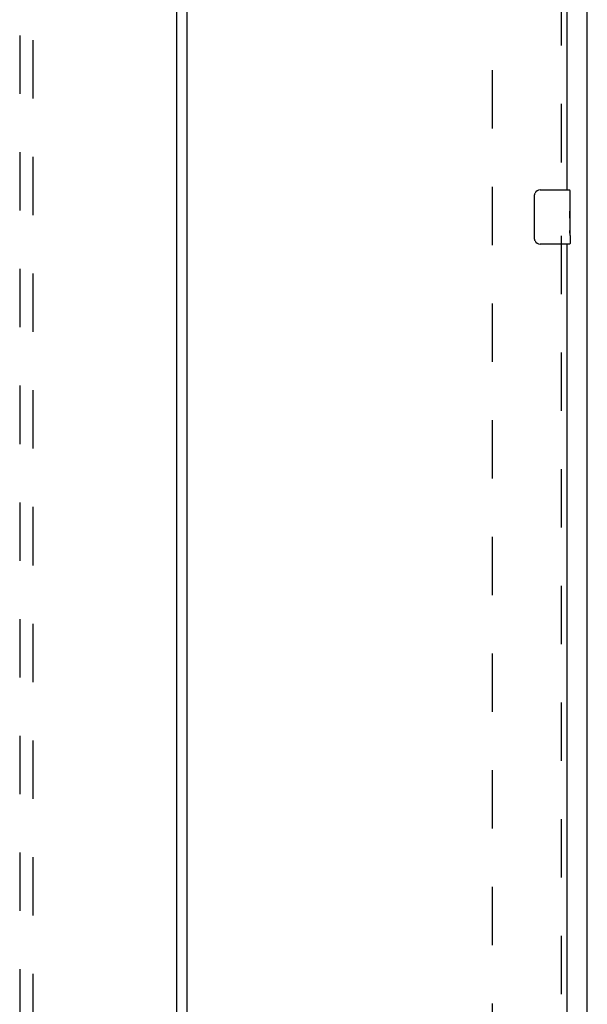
# Model space of a CAD drawing. Header units: inches. Extents: x 0 to 195, y 0 to 126.
# Tile 19 of 41: x 77 to 87, y 18 to 36. Entities that reach past the tile are written whole.
import ezdxf

# ---------------------------------------------------------------- set-up
doc = ezdxf.new("R2010")
doc.units = ezdxf.units.IN
doc.header["$LTSCALE"] = 10.747126
doc.header["$MEASUREMENT"] = 0
doc.linetypes.add('HIDDEN', pattern=[0.2, 0.1, -0.1])
doc.layers.get('0').update_dxf_attribs({"linetype": 'CONTINUOUS'})
for name, color, linetype in [('DEFAULT_2', 8, 'HIDDEN'), ('MASTER_DOOR_ASSEMBLY', 7, 'CONTINUOUS'), ('SLAVE_DOOR_ASSEMBLY', 7, 'CONTINUOUS')]:
    doc.layers.add(name, color=color, linetype=linetype)

msp = doc.modelspace()

# ---------------------------------------------------------------- linework, layer by layer
at = {"color": 3, "linetype": 'Continuous'}
msp.add_line((87.423, 7.118), (87.423, 77.776), dxfattribs=at)
at = {"layer": 'DEFAULT_2', "color": 8, "linetype": 'HIDDEN'}
msp.add_line((85.673, 76.182), (85.673, 8.712), dxfattribs=at)
at = {"layer": 'MASTER_DOOR_ASSEMBLY', "color": 3, "linetype": 'Continuous'}
msp.add_line((79.861, 9.173), (79.861, 75.721), dxfattribs=at)
at = {"layer": 'MASTER_DOOR_ASSEMBLY', "color": 8, "linetype": 'HIDDEN'}
for p, q in [((76.965, 40.277), (76.965, 9.025)), ((77.215, 9.025), (77.215, 40.277))]:
    msp.add_line(p, q, dxfattribs=at)
at = {"layer": 'SLAVE_DOOR_ASSEMBLY', "color": 3, "linetype": 'Continuous'}
for p, q in [((80.048, 9.038), (80.048, 75.856)), ((87.048, 51.758), (87.048, 33.136)), ((87.048, 32.136), (87.048, 13.514))]:
    msp.add_line(p, q, dxfattribs=at)
at = {"layer": 'SLAVE_DOOR_ASSEMBLY', "color": 8, "linetype": 'HIDDEN'}
for p, q in [((86.944, 51.913), (86.944, 32.981)), ((86.944, 32.291), (86.944, 13.359))]:
    msp.add_line(p, q, dxfattribs=at)
at = {"layer": 'SLAVE_DOOR_ASSEMBLY', "color": 7, "linetype": 'Continuous'}
for p, q in [((86.453, 32.236), (86.453, 33.036)), ((86.553, 33.136), (87.093, 33.136)), ((87.108, 32.557), (87.108, 33.121)), ((87.108, 32.982), (87.101, 32.982)), ((87.101, 32.982), (87.101, 32.752)), ((87.108, 32.815), (87.101, 32.815)), ((87.108, 32.752), (87.101, 32.752)), ((87.108, 32.716), (87.102, 32.716)), ((87.108, 32.521), (87.101, 32.521)), ((87.101, 32.521), (87.101, 32.385)), ((87.107, 32.582), (87.105, 32.604)), ((87.107, 32.584), (87.108, 32.584)), ((87.108, 32.298), (87.108, 32.555)), ((87.102, 32.353), (87.108, 32.353)), ((87.108, 32.297), (87.108, 32.151)), ((87.093, 32.136), (86.553, 32.136))]:
    msp.add_line(p, q, dxfattribs=at)
for points in [[(86.453, 33.036), (86.453, 33.043), (86.454, 33.049), (86.455, 33.055), (86.456, 33.061), (86.458, 33.067), (86.46, 33.072)], [(87.105, 32.604), (87.104, 32.616), (87.103, 32.628), (87.102, 32.64), (87.102, 32.653), (87.101, 32.665), (87.101, 32.678), (87.101, 32.691), (87.102, 32.704), (87.102, 32.716), (87.103, 32.729), (87.104, 32.741)], [(87.108, 32.555), (87.108, 32.563), (87.108, 32.572), (87.107, 32.582)], [(87.103, 32.348), (87.102, 32.357), (87.102, 32.366), (87.101, 32.375), (87.101, 32.385)], [(87.108, 32.297), (87.108, 32.301), (87.108, 32.305), (87.107, 32.311), (87.106, 32.317), (87.105, 32.324), (87.105, 32.331), (87.104, 32.34), (87.103, 32.348)], [(86.46, 32.2), (86.458, 32.206), (86.456, 32.212), (86.455, 32.218), (86.454, 32.224), (86.453, 32.23), (86.453, 32.236)]]:
    msp.add_lwpolyline(points, dxfattribs=at)
for centre, radius, start, end in [((86.553, 33.036), 0.1, 90, 158.7946), ((87.093, 33.121), 0.015, 0, 90), ((86.553, 32.236), 0.1, 201.1999, 270), ((87.093, 32.151), 0.015, 270, 360)]:
    msp.add_arc(centre, radius, start, end, dxfattribs=at)
msp.add_ellipse((86.845, 32.72), major_axis=(0.263, 0), ratio=0.432808, start_param=0, end_param=0.179988, dxfattribs=at)

doc.saveas('drawing.dxf')
